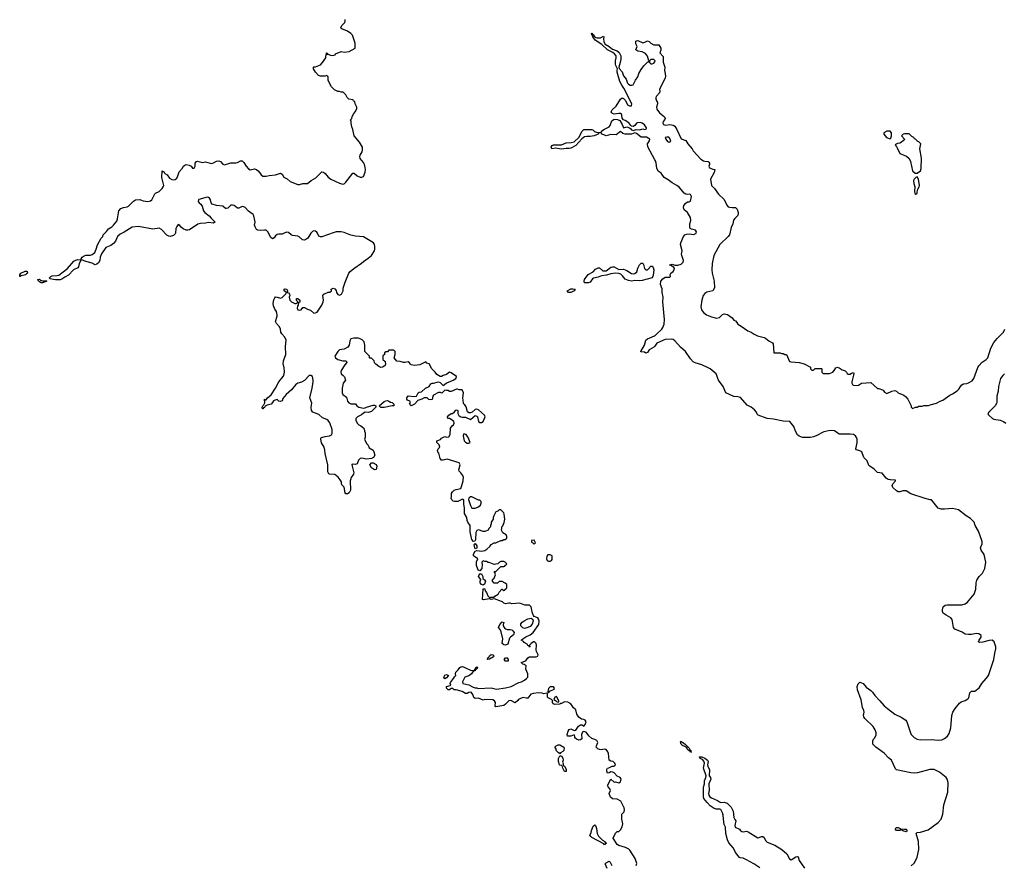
# Model space of a CAD drawing. Header units: inches. Extents: x 2396598 to 2566999, y 262085 to 451979.
# Tile 170 of 256: x 2402043 to 2414381, y 435171 to 445766. Entities that reach past the tile are written whole.
import ezdxf

# ---------------------------------------------------------------- set-up
doc = ezdxf.new("R2010")
doc.units = ezdxf.units.IN
doc.header["$MEASUREMENT"] = 0
for name, color, linetype in [('C4403', 7, 'Continuous'), ('C4404', 7, 'Continuous'), ('C4413', 7, 'Continuous'), ('C4414', 7, 'Continuous')]:
    doc.layers.add(name, color=color, linetype=linetype)

msp = doc.modelspace()

# ---------------------------------------------------------------- linework, layer by layer
at = {"layer": 'C4403', "color": 5, "elevation": 80}
for points in [[(2406186, 440000), (2406183, 439990), (2406188, 439870), (2406170, 439838), (2406150, 439824), (2406130, 439825), (2406119, 439839), (2406110, 439908), (2406080, 439940), (2406075, 439950), (2406075, 439975), (2406068, 439990), (2406060, 440000)], [(2409769, 435170), (2409774, 435194), (2409756, 435256), (2409690, 435359), (2409674, 435374), (2409634, 435394), (2409550, 435419), (2409530, 435430), (2409478, 435510), (2409510, 435574), (2409530, 435594), (2409550, 435594), (2409570, 435614), (2409590, 435654), (2409602, 435690), (2409589, 435749), (2409589, 435811), (2409590, 435814), (2409619, 435841), (2409622, 435870), (2409618, 435890), (2409575, 435975), (2409530, 435998), (2409470, 436004), (2409444, 436024), (2409429, 436070), (2409444, 436110), (2409439, 436130), (2409415, 436155), (2409409, 436170), (2409448, 436252), (2409490, 436214), (2409510, 436218), (2409550, 436205), (2409570, 436218), (2409579, 436250), (2409569, 436270), (2409530, 436289), (2409490, 436329), (2409477, 436337), (2409450, 436342), (2409430, 436328), (2409410, 436326), (2409398, 436350), (2409398, 436370), (2409408, 436390), (2409427, 436393), (2409468, 436412), (2409490, 436412), (2409508, 436430), (2409502, 436450), (2409478, 436470), (2409450, 436475), (2409429, 436489), (2409419, 436570), (2409411, 436591), (2409390, 436621), (2409370, 436626), (2409330, 436619), (2409310, 436622), (2409288, 436630), (2409268, 436650), (2409269, 436670), (2409288, 436710), (2409275, 436735), (2409250, 436749), (2409210, 436758), (2409174, 436794), (2409139, 436839), (2409110, 436849), (2409098, 436842), (2409084, 436816), (2409085, 436755), (2409070, 436744), (2409050, 436741), (2409018, 436750), (2408998, 436770), (2408998, 436790), (2408990, 436806), (2408950, 436788), (2408906, 436790), (2408902, 436810), (2408915, 436850), (2408930, 436874), (2408950, 436882), (2408990, 436858), (2409010, 436865), (2409045, 436915), (2409070, 436931), (2409092, 436932), (2409110, 436914), (2409130, 436934), (2409139, 436970), (2409128, 436990), (2409110, 436999), (2409082, 437002), (2409049, 437029), (2409026, 437066), (2409010, 437118), (2408983, 437143), (2408950, 437194), (2408910, 437214), (2408870, 437219), (2408830, 437198), (2408822, 437198), (2408810, 437188), (2408750, 437185), (2408730, 437195), (2408719, 437210), (2408718, 437238), (2408708, 437250), (2408666, 437270), (2408658, 437278), (2408658, 437318), (2408650, 437326), (2408610, 437321), (2408589, 437329), (2408546, 437334), (2408475, 437325), (2408446, 437314), (2408410, 437264), (2408390, 437264), (2408350, 437274), (2408317, 437263), (2408292, 437248), (2408284, 437236), (2408250, 437208), (2408196, 437236), (2408170, 437233), (2408130, 437189), (2408110, 437174), (2408010, 437158), (2408002, 437170), (2408005, 437210), (2407992, 437232), (2407970, 437246), (2407870, 437248), (2407850, 437242), (2407790, 437266), (2407750, 437262), (2407735, 437275), (2407722, 437310), (2407702, 437342), (2407670, 437335), (2407650, 437324), (2407630, 437324), (2407589, 437349), (2407512, 437368), (2407489, 437369), (2407470, 437388), (2407450, 437388), (2407430, 437369), (2407410, 437369), (2407389, 437390), (2407390, 437412), (2407438, 437422), (2407446, 437430), (2407438, 437450), (2407440, 437460), (2407478, 437510), (2407490, 437534), (2407506, 437550), (2407502, 437570), (2407509, 437590), (2407539, 437621), (2407558, 437650), (2407570, 437658), (2407590, 437661), (2407622, 437650), (2407690, 437616), (2407710, 437611), (2407746, 437614), (2407746, 437626), (2407758, 437642), (2407758, 437650), (2407770, 437656), (2407778, 437650), (2407770, 437628), (2407754, 437626), (2407750, 437606), (2407730, 437606), (2407705, 437570), (2407670, 437544), (2407622, 437530), (2407591, 437470), (2407594, 437450), (2407671, 437431), (2407724, 437404), (2407750, 437394), (2407770, 437394), (2407786, 437386), (2407950, 437396), (2408019, 437379), (2408130, 437393), (2408202, 437410), (2408299, 437461), (2408330, 437471), (2408370, 437491), (2408394, 437510), (2408409, 437530), (2408409, 437570), (2408385, 437630), (2408388, 437670), (2408365, 437685), (2408346, 437690), (2408328, 437710), (2408387, 437733), (2408409, 437771), (2408430, 437785), (2408515, 437785), (2408534, 437790), (2408539, 437810), (2408519, 437850), (2408514, 437870), (2408517, 437930), (2408513, 437950), (2408495, 437970), (2408490, 437973), (2408482, 437970), (2408451, 437950), (2408432, 437930), (2408434, 437910), (2408430, 437906), (2408422, 437922), (2408410, 437926), (2408400, 437940), (2408363, 437963), (2408355, 437975), (2408328, 437990), (2408346, 438010), (2408386, 438034), (2408441, 438059), (2408475, 438090), (2408549, 438190), (2408553, 438230), (2408549, 438250), (2408535, 438270), (2408489, 438289), (2408480, 438300), (2408470, 438330), (2408458, 438390), (2408450, 438409), (2408430, 438429), (2408372, 438432), (2408310, 438455), (2408211, 438449), (2408190, 438457), (2408170, 438457), (2408130, 438449), (2408110, 438454), (2408092, 438472), (2408078, 438478), (2407992, 438508), (2407950, 438502), (2407929, 438509), (2407856, 438496), (2407842, 438502), (2407850, 438634), (2407870, 438634), (2407876, 438610), (2407890, 438591), (2407908, 438548), (2407926, 438530), (2407930, 438514), (2407946, 438530), (2407988, 438532), (2407996, 438544), (2408038, 438570), (2408050, 438594), (2408086, 438630), (2408090, 438632), (2408110, 438614), (2408122, 438618), (2408126, 438630), (2408142, 438638), (2408147, 438653), (2408146, 438690), (2408128, 438708), (2408090, 438728), (2408050, 438728), (2408030, 438708), (2407990, 438706), (2407966, 438730), (2407968, 438750), (2407988, 438770), (2408006, 438810), (2407998, 438838), (2407987, 438853), (2408010, 438854), (2408070, 438914), (2408110, 438914), (2408122, 438918), (2408127, 438933), (2408142, 438938), (2408146, 438950), (2408126, 438970), (2408110, 438978), (2408070, 438978), (2408054, 438970), (2408033, 438947), (2408010, 438946), (2407990, 438938), (2407927, 438967), (2407913, 438967), (2407890, 438978), (2407870, 438978), (2407850, 438986), (2407834, 438970), (2407838, 438938), (2407832, 438888), (2407810, 438859), (2407790, 438869), (2407782, 438882), (2407767, 438927), (2407767, 438973), (2407782, 439010), (2407729, 439050), (2407729, 439070), (2407750, 439105), (2407770, 439114), (2407830, 439107), (2407870, 439116), (2407898, 439130), (2407935, 439165), (2407950, 439192), (2407988, 439212), (2408007, 439213), (2408070, 439242), (2408090, 439242), (2408108, 439252), (2408127, 439253), (2408146, 439270), (2408146, 439290), (2408138, 439310), (2408096, 439336), (2408078, 439370), (2408086, 439390), (2408086, 439410), (2408096, 439424), (2408115, 439465), (2408122, 439510), (2408115, 439570), (2408108, 439588), (2408070, 439626), (2408050, 439626), (2408034, 439610), (2408010, 439598), (2407982, 439550), (2407974, 439530), (2407974, 439510), (2407952, 439470), (2407952, 439450), (2407942, 439430), (2407942, 439410), (2407922, 439390), (2407911, 439369), (2407870, 439355), (2407850, 439355), (2407790, 439375), (2407770, 439368), (2407759, 439341), (2407753, 439247), (2407746, 439234), (2407730, 439228), (2407710, 439253), (2407703, 439270), (2407686, 439350), (2407687, 439430), (2407659, 439470), (2407651, 439490), (2407647, 439530), (2407617, 439577), (2407616, 439650), (2407606, 439694), (2407606, 439750), (2407590, 439758), (2407534, 439730), (2407490, 439729), (2407475, 439735), (2407458, 439750), (2407449, 439770), (2407455, 439790), (2407455, 439830), (2407464, 439850), (2407489, 439870), (2407510, 439879), (2407569, 439891), (2407585, 439930), (2407599, 439990), (2407600, 440000)], [(2409406, 435130), (2409378, 435190), (2409390, 435202), (2409430, 435222), (2409442, 435210), (2409462, 435170)]]:
    msp.add_lwpolyline(points, dxfattribs=at)
for points in [[(2407710, 439788), (2407690, 439788), (2407672, 439770), (2407665, 439755), (2407690, 439678), (2407710, 439646), (2407750, 439645), (2407783, 439657), (2407815, 439685), (2407826, 439710), (2407826, 439730), (2407807, 439747), (2407790, 439748)], [(2408490, 439246), (2408458, 439242), (2408454, 439230), (2408458, 439218), (2408473, 439213), (2408490, 439194), (2408506, 439210)], [(2407750, 439138), (2407744, 439150), (2407738, 439190), (2407750, 439202), (2407770, 439174), (2407770, 439146)], [(2408690, 439062), (2408670, 439062), (2408661, 439059), (2408650, 439046), (2408645, 439010), (2408652, 438990), (2408670, 438981), (2408690, 438982), (2408706, 438990), (2408716, 439004), (2408715, 439050)], [(2407850, 438682), (2407829, 438690), (2407814, 438710), (2407813, 438730), (2407822, 438750), (2407793, 438790), (2407799, 438810), (2407810, 438825), (2407830, 438821), (2407835, 438815), (2407846, 438790), (2407845, 438765), (2407866, 438746), (2407878, 438730), (2407866, 438694)], [(2408370, 438140), (2408347, 438147), (2408324, 438170), (2408324, 438196), (2408341, 438219), (2408365, 438235), (2408410, 438259), (2408450, 438266), (2408471, 438251), (2408476, 438236), (2408466, 438194), (2408438, 438162), (2408410, 438149)], [(2408150, 438125), (2408190, 438127), (2408210, 438121), (2408224, 438110), (2408237, 438090), (2408236, 438070), (2408230, 438059), (2408191, 438030), (2408182, 438018), (2408159, 437941), (2408130, 437930), (2408110, 437932), (2408090, 437950), (2408095, 438010), (2408077, 438097), (2408064, 438124), (2408042, 438150), (2408058, 438190), (2408090, 438222), (2408110, 438214), (2408102, 438190), (2408102, 438170), (2408120, 438140)], [(2407910, 437749), (2407906, 437750), (2407909, 437770), (2407921, 437779), (2407930, 437794), (2407950, 437811), (2407971, 437810), (2407985, 437790), (2407978, 437782), (2407930, 437755)], [(2408150, 437727), (2408129, 437730), (2408114, 437750), (2408130, 437771), (2408150, 437771), (2408163, 437750), (2408162, 437730)], [(2407370, 437509), (2407358, 437530), (2407370, 437554), (2407390, 437562), (2407414, 437550), (2407390, 437518)], [(2408690, 437408), (2408670, 437386), (2408662, 437350), (2408662, 437342), (2408670, 437334), (2408687, 437353), (2408742, 437378), (2408746, 437390), (2408730, 437406)], [(2408770, 437286), (2408750, 437278), (2408734, 437250), (2408757, 437237), (2408770, 437222), (2408790, 437214), (2408798, 437222), (2408798, 437230)], [(2408810, 436566), (2408802, 436582), (2408790, 436586), (2408766, 436610), (2408766, 436630), (2408748, 436650), (2408766, 436670), (2408790, 436682), (2408810, 436682), (2408862, 436650), (2408864, 436644), (2408862, 436610), (2408850, 436598), (2408818, 436582)], [(2408890, 436348), (2408868, 436348), (2408848, 436390), (2408842, 436422), (2408810, 436426), (2408808, 436430), (2408795, 436470), (2408794, 436490), (2408795, 436510), (2408810, 436542), (2408830, 436542), (2408850, 436514), (2408851, 436489), (2408845, 436465), (2408852, 436448), (2408852, 436432), (2408858, 436418), (2408870, 436414), (2408890, 436374)], [(2409370, 435428), (2409362, 435442), (2409210, 435518), (2409198, 435530), (2409188, 435550), (2409202, 435578), (2409209, 435609), (2409230, 435662), (2409250, 435678), (2409258, 435670), (2409271, 435631), (2409278, 435570), (2409297, 435537), (2409345, 435485), (2409374, 435470), (2409378, 435458), (2409394, 435450), (2409378, 435442)]]:
    msp.add_lwpolyline(points, close=True, dxfattribs=at)
at = {"layer": 'C4404', "color": 5}
for points, elevation in [([(2406060, 440000), (2406033, 440033), (2405990, 440069), (2405926, 440070), (2405916, 440076), (2405903, 440103), (2405905, 440190), (2405869, 440330), (2405868, 440372), (2405859, 440410), (2405826, 440466), (2405815, 440510), (2405818, 440522), (2405826, 440530), (2405870, 440545), (2405926, 440550), (2405950, 440565), (2405957, 440583), (2405958, 440630), (2405930, 440715), (2405910, 440745), (2405890, 440757), (2405837, 440777), (2405790, 440819), (2405715, 440850), (2405701, 440870), (2405696, 440910), (2405703, 440963), (2405679, 441030), (2405708, 441150), (2405721, 441230), (2405721, 441250), (2405710, 441294), (2405690, 441309), (2405670, 441309), (2405610, 441246), (2405574, 441226), (2405528, 441212), (2405503, 441197), (2405447, 441130), (2405381, 441070), (2405341, 441019), (2405330, 440989), (2405310, 440984), (2405290, 440988), (2405270, 441008), (2405230, 440994), (2405222, 440990), (2405211, 440969), (2405192, 440950), (2405143, 440937), (2405117, 440923), (2405110, 440909), (2405098, 440902), (2405091, 440890), (2405086, 440890), (2405082, 440910), (2405089, 440930), (2405100, 440940), (2405115, 440965), (2405109, 441011), (2405122, 441002), (2405130, 441002), (2405149, 441030), (2405193, 441067), (2405250, 441151), (2405289, 441230), (2405345, 441295), (2405354, 441310), (2405362, 441350), (2405358, 441410), (2405343, 441450), (2405350, 441490), (2405379, 441570), (2405373, 441670), (2405382, 441750), (2405367, 441790), (2405326, 441830), (2405316, 441850), (2405309, 441889), (2405297, 441917), (2405260, 441960), (2405250, 441986), (2405269, 442050), (2405269, 442070), (2405259, 442110), (2405240, 442140), (2405222, 442182), (2405218, 442210), (2405226, 442254), (2405239, 442281), (2405250, 442292), (2405271, 442291), (2405310, 442278), (2405330, 442286), (2405378, 442330), (2405388, 442350), (2405358, 442370), (2405358, 442390), (2405370, 442393), (2405391, 442391), (2405398, 442370), (2405394, 442350), (2405410, 442342), (2405425, 442325), (2405426, 442310), (2405421, 442290), (2405428, 442250), (2405447, 442230), (2405490, 442211), (2405508, 442212), (2405522, 442218), (2405526, 442230), (2405510, 442246), (2405510, 442272), (2405530, 442271), (2405554, 442250), (2405552, 442228), (2405538, 442222), (2405532, 442190), (2405524, 442176), (2405521, 442150), (2405529, 442129), (2405550, 442125), (2405568, 442130), (2405590, 442162), (2405610, 442162), (2405650, 442138), (2405686, 442126), (2405730, 442091), (2405750, 442092), (2405770, 442102), (2405829, 442190), (2405845, 442230), (2405849, 442250), (2405842, 442310), (2405855, 442325), (2405908, 442352), (2405930, 442352), (2405948, 442370), (2405946, 442390), (2405970, 442402), (2405990, 442394), (2406010, 442374), (2406012, 442350), (2406030, 442322), (2406050, 442314), (2406075, 442325), (2406095, 442370), (2406096, 442404), (2406122, 442478), (2406169, 442590), (2406182, 442610), (2406229, 442650), (2406326, 442714), (2406350, 442738), (2406410, 442778), (2406449, 442811), (2406489, 442870), (2406494, 442890), (2406494, 442930), (2406489, 442950), (2406475, 442970), (2406373, 443033), (2406350, 443044), (2406252, 443052), (2406190, 443065), (2406110, 443101), (2406070, 443110), (2406010, 443106), (2405970, 443097), (2405830, 443046), (2405810, 443046), (2405790, 443053), (2405776, 443090), (2405764, 443104), (2405750, 443116), (2405730, 443122), (2405710, 443112), (2405690, 443090), (2405653, 443027), (2405630, 443010), (2405610, 443003), (2405588, 443008), (2405546, 443046), (2405530, 443053), (2405462, 443062), (2405445, 443070), (2405410, 443101), (2405390, 443103), (2405364, 443096), (2405330, 443077), (2405290, 443080), (2405270, 443074), (2405250, 443058), (2405230, 443032), (2405210, 443022), (2405190, 443035), (2405150, 443107), (2405130, 443128), (2405110, 443130), (2405063, 443123), (2405027, 443127), (2405010, 443139), (2404992, 443170), (2404987, 443190), (2404992, 443230), (2404990, 443250), (2404978, 443310), (2404970, 443325), (2404909, 443369), (2404870, 443411), (2404850, 443422), (2404830, 443425), (2404790, 443405), (2404770, 443405), (2404730, 443438), (2404710, 443444), (2404690, 443441), (2404650, 443404), (2404630, 443399), (2404621, 443401), (2404589, 443429), (2404510, 443438), (2404456, 443456), (2404443, 443470), (2404433, 443510), (2404419, 443530), (2404410, 443539), (2404390, 443544), (2404287, 443513), (2404282, 443510), (2404278, 443490), (2404292, 443470), (2404314, 443454), (2404331, 443431), (2404347, 443370), (2404361, 443350), (2404416, 443310), (2404440, 443280), (2404490, 443234), (2404490, 443228), (2404470, 443218), (2404410, 443225), (2404370, 443215), (2404310, 443213), (2404274, 443206), (2404170, 443135), (2404150, 443128), (2404130, 443128), (2404090, 443144), (2404066, 443166), (2404050, 443188), (2404030, 443198), (2404010, 443175), (2403999, 443150), (2403995, 443090), (2403990, 443082), (2403970, 443061), (2403930, 443049), (2403910, 443053), (2403885, 443065), (2403818, 443138), (2403792, 443152), (2403710, 443143), (2403530, 443174), (2403453, 443167), (2403350, 443102), (2403302, 443078), (2403270, 443048), (2403243, 442990), (2403219, 442961), (2403184, 442936), (2403123, 442910), (2403069, 442831), (2403053, 442790), (2403047, 442750), (2403030, 442721), (2403010, 442701), (2402990, 442695), (2402950, 442717), (2402870, 442736), (2402822, 442758), (2402816, 442756), (2402815, 442770), (2402827, 442790), (2402850, 442806), (2402870, 442814), (2402930, 442816), (2402950, 442822), (2402983, 442850), (2403003, 442890), (2403016, 442944), (2403064, 443030), (2403084, 443050), (2403090, 443072), (2403130, 443111), (2403156, 443144), (2403197, 443170), (2403219, 443190), (2403258, 443242), (2403269, 443271), (2403284, 443370), (2403310, 443402), (2403345, 443415), (2403390, 443421), (2403408, 443430), (2403470, 443491), (2403493, 443507), (2403548, 443512), (2403590, 443497), (2403650, 443488), (2403683, 443497), (2403698, 443510), (2403736, 443584), (2403746, 443594), (2403790, 443615), (2403830, 443650), (2403842, 443670), (2403847, 443690), (2403823, 443790), (2403830, 443872), (2403842, 443862), (2403850, 443862), (2403860, 443840), (2403890, 443821), (2403920, 443780), (2403950, 443764), (2403970, 443760), (2403990, 443765), (2404010, 443779), (2404025, 443810), (2404039, 443861), (2404080, 443900), (2404095, 443930), (2404110, 443945), (2404129, 443951), (2404165, 443945), (2404191, 443931), (2404210, 443905), (2404230, 443906), (2404242, 443930), (2404242, 443970), (2404258, 443990), (2404270, 443995), (2404330, 443976), (2404370, 443987), (2404428, 443968), (2404450, 443965), (2404470, 443971), (2404510, 443994), (2404537, 443997), (2404558, 443990), (2404590, 443958), (2404610, 443946), (2404690, 443971), (2404752, 443972), (2404770, 443976), (2404810, 443996), (2404830, 443996), (2404850, 443978), (2404879, 443930), (2404910, 443896), (2404930, 443886), (2404983, 443897), (2405010, 443891), (2405036, 443870), (2405070, 443822), (2405090, 443805), (2405130, 443807), (2405170, 443816), (2405250, 443821), (2405310, 443845), (2405330, 443832), (2405353, 443793), (2405393, 443773), (2405430, 443737), (2405530, 443703), (2405550, 443703), (2405590, 443713), (2405650, 443715), (2405693, 443750), (2405754, 443786), (2405790, 443824), (2405830, 443858), (2405850, 443856), (2405870, 443839), (2405910, 443791), (2405941, 443770), (2406050, 443717), (2406090, 443707), (2406110, 443711), (2406130, 443731), (2406218, 443842), (2406230, 443845), (2406240, 443840), (2406272, 443810), (2406310, 443791), (2406330, 443791), (2406350, 443802), (2406370, 443854), (2406376, 443890), (2406373, 443913), (2406364, 443950), (2406350, 443978), (2406310, 444028), (2406304, 444050), (2406309, 444070), (2406334, 444110), (2406339, 444130), (2406339, 444170), (2406302, 444230), (2406235, 444310), (2406218, 444390), (2406203, 444423), (2406195, 444470), (2406198, 444490), (2406188, 444510), (2406206, 444530), (2406208, 444552), (2406228, 444592), (2406250, 444614), (2406267, 444653), (2406268, 444670), (2406246, 444710), (2406242, 444742), (2406227, 444747), (2406222, 444762), (2406166, 444770), (2406146, 444790), (2406130, 444826), (2406096, 444856), (2406070, 444858), (2406050, 444868), (2406028, 444868), (2405987, 444887), (2405950, 444926), (2405935, 444955), (2405908, 445010), (2405906, 445050), (2405890, 445066), (2405870, 445058), (2405810, 445058), (2405788, 445068), (2405749, 445109), (2405726, 445150), (2405726, 445170), (2405730, 445174), (2405750, 445174), (2405810, 445202), (2405838, 445230), (2405878, 445290), (2405878, 445310), (2405887, 445333), (2405889, 445351), (2405894, 445346), (2405894, 445334), (2405906, 445334), (2405924, 445324), (2405950, 445318), (2405980, 445320), (2405995, 445325), (2406002, 445338), (2406070, 445366), (2406110, 445361), (2406173, 445367), (2406246, 445410), (2406246, 445470), (2406212, 445572), (2406194, 445595), (2406150, 445623), (2406078, 445650), (2406068, 445668), (2406083, 445697), (2406115, 445730), (2406122, 445750), (2406122, 445770)], 80), ([(2410000, 444012), (2409913, 444173), (2409909, 444210), (2409935, 444250), (2409938, 444270), (2409896, 444296), (2409830, 444293), (2409770, 444339), (2409750, 444349), (2409707, 444333), (2409630, 444333), (2409601, 444341), (2409570, 444364), (2409515, 444325), (2409450, 444328), (2409390, 444312), (2409342, 444330), (2409330, 444348), (2409294, 444346), (2409292, 444330), (2409270, 444325), (2409243, 444310), (2409190, 444301), (2409150, 444303), (2409122, 444298), (2409086, 444274), (2409050, 444230), (2409010, 444190), (2408950, 444158), (2408930, 444152), (2408890, 444152), (2408830, 444142), (2408756, 444156), (2408709, 444150), (2408701, 444170), (2408713, 444190), (2408730, 444198), (2408830, 444200), (2408890, 444222), (2408953, 444227), (2408990, 444237), (2409047, 444290), (2409092, 444370), (2409111, 444389), (2409130, 444392), (2409151, 444389), (2409210, 444391), (2409226, 444385), (2409247, 444367), (2409270, 444356), (2409290, 444351), (2409329, 444351), (2409334, 444370), (2409350, 444383), (2409370, 444396), (2409430, 444422), (2409441, 444439), (2409462, 444498), (2409490, 444519), (2409535, 444515), (2409561, 444501), (2409594, 444454), (2409610, 444412), (2409650, 444424), (2409661, 444421), (2409677, 444417), (2409700, 444400), (2409710, 444386), (2409730, 444378), (2409769, 444391), (2409810, 444387), (2409850, 444398), (2409870, 444392), (2409887, 444393), (2409896, 444404), (2409898, 444410), (2409874, 444450), (2409842, 444470), (2409816, 444476), (2409786, 444474), (2409772, 444468), (2409750, 444439), (2409730, 444429), (2409710, 444433), (2409700, 444440), (2409675, 444475), (2409630, 444502), (2409608, 444510), (2409594, 444534), (2409589, 444570), (2409582, 444582), (2409570, 444589), (2409550, 444589), (2409490, 444581), (2409469, 444589), (2409461, 444601), (2409456, 444610), (2409465, 444635), (2409517, 444683), (2409570, 444771), (2409590, 444786), (2409610, 444779), (2409635, 444755), (2409658, 444698), (2409686, 444686), (2409710, 444687), (2409712, 444710), (2409613, 444910), (2409586, 444946), (2409562, 444990), (2409530, 445110), (2409530, 445134), (2409535, 445150), (2409513, 445193), (2409509, 445209), (2409508, 445250), (2409518, 445290), (2409515, 445315), (2409498, 445338), (2409476, 445356), (2409410, 445390), (2409336, 445456), (2409253, 445510), (2409225, 445550), (2409218, 445578), (2409210, 445578), (2409206, 445594), (2409210, 445598), (2409222, 445590), (2409222, 445582), (2409230, 445582), (2409241, 445560), (2409264, 445544), (2409279, 445539), (2409320, 445540), (2409358, 445558), (2409362, 445550), (2409357, 445530), (2409361, 445490), (2409380, 445460), (2409430, 445430), (2409470, 445397), (2409530, 445374), (2409556, 445356), (2409574, 445314), (2409575, 445270), (2409569, 445230), (2409552, 445170), (2409554, 445154), (2409591, 445111), (2409610, 445063), (2409641, 445021), (2409659, 444970), (2409670, 444957), (2409693, 444947), (2409714, 444946), (2409729, 444951), (2409759, 445010), (2409789, 445050), (2409799, 445090), (2409830, 445142), (2409862, 445190), (2409910, 445234), (2409922, 445238), (2409926, 445250), (2409909, 445310), (2409883, 445343), (2409843, 445363), (2409789, 445370), (2409764, 445390), (2409778, 445430), (2409763, 445463), (2409765, 445495), (2409770, 445502), (2409790, 445505), (2409850, 445478), (2409876, 445484), (2409910, 445502), (2409930, 445494), (2409952, 445472), (2409990, 445452), (2410000, 445452)], 60), ([(2410000, 445256), (2409990, 445266), (2409950, 445266), (2409934, 445250), (2409934, 445230), (2409950, 445214), (2409970, 445214), (2409990, 445222), (2410000, 445240)], 60), ([(2407600, 440000), (2407602, 440030), (2407594, 440054), (2407569, 440089), (2407549, 440110), (2407545, 440125), (2407563, 440190), (2407559, 440199), (2407550, 440213), (2407398, 440258), (2407350, 440249), (2407329, 440249), (2407310, 440268), (2407293, 440333), (2407282, 440350), (2407278, 440370), (2407288, 440390), (2407308, 440410), (2407298, 440438), (2407269, 440470), (2407269, 440490), (2407314, 440506), (2407330, 440522), (2407370, 440542), (2407390, 440534), (2407422, 440538), (2407438, 440570), (2407442, 440650), (2407462, 440678), (2407478, 440690), (2407488, 440710), (2407482, 440730), (2407450, 440758), (2407430, 440768), (2407409, 440769), (2407402, 440790), (2407418, 440810), (2407450, 440831), (2407468, 440832), (2407490, 440852), (2407506, 440874), (2407517, 440877), (2407532, 440870), (2407532, 440830), (2407547, 440807), (2407570, 440791), (2407590, 440786), (2407630, 440785), (2407690, 440758), (2407750, 440805), (2407770, 440798), (2407778, 440790), (2407791, 440731), (2407810, 440721), (2407830, 440721), (2407850, 440732), (2407875, 440790), (2407869, 440810), (2407790, 440878), (2407770, 440888), (2407750, 440882), (2407711, 440849), (2407690, 440839), (2407670, 440842), (2407654, 440854), (2407637, 440917), (2407620, 440940), (2407608, 440950), (2407603, 440963), (2407594, 441030), (2407602, 441090), (2407587, 441127), (2407550, 441128), (2407530, 441138), (2407516, 441136), (2407451, 441109), (2407430, 441108), (2407410, 441118), (2407390, 441118), (2407370, 441126), (2407332, 441088), (2407315, 441095), (2407290, 441093), (2407230, 441062), (2407218, 441050), (2407210, 441009), (2407190, 441002), (2407169, 441009), (2407150, 441028), (2407110, 441028), (2407082, 441010), (2407030, 440994), (2406990, 440948), (2406950, 440928), (2406926, 440950), (2406938, 440970), (2406930, 440986), (2406901, 441001), (2406895, 441010), (2406894, 441030), (2406910, 441053), (2406990, 441043), (2407013, 441047), (2407034, 441090), (2407050, 441101), (2407077, 441103), (2407129, 441151), (2407175, 441170), (2407196, 441204), (2407210, 441214), (2407230, 441212), (2407290, 441227), (2407310, 441221), (2407350, 441182), (2407386, 441214), (2407475, 441250), (2407509, 441270), (2407518, 441290), (2407515, 441295), (2407450, 441342), (2407430, 441348), (2407390, 441322), (2407351, 441309), (2407330, 441295), (2407310, 441295), (2407270, 441322), (2407249, 441350), (2407208, 441390), (2407173, 441453), (2407144, 441464), (2407130, 441478), (2407057, 441443), (2406990, 441435), (2406950, 441442), (2406938, 441450), (2406928, 441468), (2406910, 441478), (2406870, 441469), (2406851, 441469), (2406810, 441484), (2406769, 441489), (2406735, 441530), (2406746, 441570), (2406746, 441610), (2406730, 441626), (2406670, 441626), (2406650, 441606), (2406630, 441606), (2406614, 441590), (2406613, 441567), (2406598, 441562), (2406594, 441550), (2406594, 441510), (2406622, 441482), (2406626, 441450), (2406619, 441430), (2406610, 441423), (2406590, 441413), (2406568, 441410), (2406541, 441421), (2406506, 441450), (2406488, 441468), (2406486, 441490), (2406450, 441526), (2406430, 441526), (2406426, 441530), (2406426, 441550), (2406366, 441610), (2406368, 441690), (2406358, 441730), (2406333, 441753), (2406310, 441769), (2406290, 441775), (2406230, 441774), (2406192, 441768), (2406178, 441742), (2406171, 441690), (2406156, 441664), (2406110, 441639), (2406051, 441629), (2406031, 441610), (2405991, 441550), (2405998, 441530), (2406030, 441507), (2406090, 441491), (2406132, 441492), (2406142, 441470), (2406117, 441443), (2406071, 441370), (2406066, 441350), (2406072, 441330), (2406098, 441310), (2406111, 441290), (2406125, 441250), (2406098, 441210), (2406091, 441190), (2406083, 441150), (2406083, 441090), (2406091, 441070), (2406137, 441037), (2406150, 440985), (2406166, 440966), (2406190, 440951), (2406250, 440951), (2406268, 440928), (2406291, 440911), (2406350, 440897), (2406370, 440902), (2406387, 440913), (2406470, 440938), (2406490, 440937), (2406505, 440930), (2406505, 440910), (2406450, 440858), (2406414, 440846), (2406370, 440847), (2406350, 440837), (2406324, 440816), (2406276, 440790), (2406256, 440770), (2406256, 440750), (2406270, 440712), (2406292, 440690), (2406317, 440677), (2406354, 440650), (2406360, 440640), (2406362, 440610), (2406372, 440590), (2406371, 440530), (2406365, 440510), (2406371, 440490), (2406392, 440452), (2406410, 440434), (2406423, 440403), (2406471, 440371), (2406481, 440350), (2406491, 440310), (2406478, 440282), (2406450, 440268), (2406390, 440261), (2406330, 440273), (2406310, 440269), (2406290, 440248), (2406270, 440202), (2406250, 440194), (2406210, 440198), (2406206, 440194), (2406208, 440170), (2406231, 440089), (2406227, 440070), (2406197, 440030), (2406186, 440000)], 80), ([(2410000, 441677), (2409990, 441663), (2409931, 441630), (2409910, 441595), (2409890, 441589), (2409870, 441599), (2409825, 441605), (2409824, 441610), (2409873, 441687), (2409889, 441751), (2409910, 441767), (2409996, 441804), (2410000, 441806)], 60)]:
    msp.add_lwpolyline(points, dxfattribs=dict(at, elevation=elevation))
for points, elevation in [([(2402490, 442508), (2402421, 442521), (2402415, 442530), (2402432, 442550), (2402450, 442558), (2402510, 442560), (2402534, 442566), (2402641, 442650), (2402720, 442740), (2402745, 442755), (2402770, 442762), (2402799, 442759), (2402807, 442750), (2402789, 442711), (2402780, 442670), (2402770, 442656), (2402717, 442630), (2402656, 442564), (2402610, 442541), (2402570, 442514), (2402550, 442508)], 80), ([(2409890, 442633), (2409910, 442634), (2409919, 442641), (2409950, 442676), (2409970, 442676), (2409980, 442660), (2409990, 442630), (2409980, 442560), (2409967, 442533), (2409841, 442499), (2409810, 442495), (2409750, 442500), (2409710, 442490), (2409670, 442497), (2409630, 442517), (2409597, 442557), (2409576, 442576), (2409550, 442586), (2409510, 442590), (2409450, 442582), (2409394, 442566), (2409334, 442555), (2409290, 442539), (2409232, 442528), (2409221, 442519), (2409190, 442478), (2409170, 442470), (2409122, 442470), (2409116, 442490), (2409119, 442510), (2409167, 442573), (2409230, 442608), (2409258, 442642), (2409290, 442659), (2409310, 442655), (2409350, 442620), (2409370, 442618), (2409390, 442620), (2409409, 442630), (2409450, 442667), (2409470, 442671), (2409490, 442668), (2409550, 442636), (2409610, 442639), (2409650, 442625), (2409707, 442587), (2409730, 442583), (2409752, 442588), (2409774, 442606), (2409787, 442653), (2409810, 442696), (2409830, 442714), (2409850, 442715), (2409859, 442699), (2409871, 442650)], 60), ([(2402050, 442547), (2402044, 442550), (2402043, 442570), (2402059, 442590), (2402110, 442614), (2402130, 442615), (2402136, 442610), (2402139, 442590), (2402130, 442580), (2402114, 442570), (2402063, 442557)], 80), ([(2402330, 442496), (2402376, 442496), (2402381, 442490), (2402330, 442468), (2402310, 442470), (2402290, 442481), (2402277, 442490), (2402268, 442512), (2402290, 442513), (2402303, 442503)], 80), ([(2408930, 442346), (2408919, 442350), (2408904, 442370), (2408950, 442392), (2408974, 442394), (2409002, 442390), (2408991, 442370), (2408950, 442350)], 60), ([(2406610, 440905), (2406570, 440909), (2406548, 440930), (2406610, 440981), (2406630, 440991), (2406650, 440993), (2406668, 440988), (2406690, 440975), (2406712, 440970), (2406732, 440950), (2406732, 440928), (2406710, 440928)], 80), ([(2407610, 440578), (2407598, 440550), (2407612, 440490), (2407630, 440472), (2407650, 440462), (2407670, 440462), (2407686, 440470), (2407662, 440530), (2407638, 440570)], 80), ([(2406490, 440128), (2406449, 440150), (2406429, 440190), (2406450, 440212), (2406470, 440212), (2406511, 440191), (2406516, 440170), (2406510, 440129)], 80)]:
    msp.add_lwpolyline(points, close=True, dxfattribs=dict(at, elevation=elevation))
at = {"layer": 'C4413', "color": 5, "elevation": 60}
for points in [[(2413215, 435165), (2413250, 435198), (2413276, 435244), (2413288, 435272), (2413310, 435370), (2413305, 435470), (2413275, 435570), (2413290, 435581), (2413330, 435586), (2413425, 435615), (2413550, 435708), (2413589, 435750), (2413610, 435810), (2413624, 435930), (2413672, 436088), (2413675, 436210), (2413666, 436250), (2413654, 436270), (2413570, 436340), (2413503, 436370), (2413448, 436372), (2413291, 436330), (2413250, 436324), (2413208, 436328), (2413090, 436356), (2413050, 436361), (2413030, 436369), (2413019, 436379), (2412969, 436489), (2412930, 436519), (2412875, 436575), (2412769, 436650), (2412735, 436690), (2412735, 436730), (2412742, 436750), (2412759, 436770), (2412775, 436805), (2412775, 436830), (2412762, 436870), (2412738, 436910), (2412633, 437010), (2412619, 437030), (2412615, 437050), (2412623, 437090), (2412619, 437110), (2412605, 437150), (2412585, 437245), (2412541, 437370), (2412537, 437410), (2412550, 437445), (2412570, 437466), (2412610, 437447), (2412650, 437405), (2412710, 437361), (2412730, 437341), (2412759, 437299), (2412819, 437230), (2412876, 437170), (2412916, 437136), (2413010, 437063), (2413090, 437027), (2413145, 436990), (2413161, 436970), (2413203, 436830), (2413215, 436810), (2413250, 436771), (2413290, 436751), (2413325, 436745), (2413470, 436746), (2413550, 436739), (2413596, 436744), (2413630, 436761), (2413669, 436790), (2413690, 436822), (2413710, 436894), (2413722, 437050), (2413735, 437090), (2413763, 437137), (2413818, 437202), (2413840, 437220), (2413890, 437236), (2413925, 437255), (2413935, 437270), (2413950, 437332), (2413970, 437351), (2414010, 437352), (2414065, 437395), (2414099, 437450), (2414153, 437510), (2414183, 437550), (2414249, 437750), (2414261, 437830), (2414275, 437885), (2414275, 437910), (2414255, 437970), (2414230, 437991), (2414190, 437988), (2414110, 437965), (2414070, 437964), (2414059, 437970), (2414065, 437990), (2414089, 438030), (2414089, 438050), (2414062, 438070), (2414030, 438077), (2413970, 438061), (2413930, 438061), (2413890, 438069), (2413852, 438092), (2413759, 438130), (2413744, 438150), (2413728, 438250), (2413709, 438270), (2413650, 438304), (2413616, 438330), (2413605, 438350), (2413604, 438370), (2413614, 438410), (2413638, 438430), (2413666, 438434), (2413850, 438433), (2413890, 438446), (2413920, 438470), (2414002, 438570), (2414023, 438630), (2414027, 438710), (2414037, 438743), (2414064, 438790), (2414108, 438830), (2414136, 438890), (2414150, 438970), (2414127, 439067), (2414090, 439121), (2414084, 439150), (2414103, 439197), (2414104, 439230), (2414056, 439356), (2414016, 439430), (2414004, 439470), (2413958, 439518), (2413902, 439550), (2413805, 439625), (2413730, 439641), (2413630, 439633), (2413590, 439634), (2413550, 439644), (2413470, 439749), (2413450, 439749), (2413390, 439765), (2413210, 439824), (2413150, 439861), (2413130, 439865), (2413110, 439863), (2413070, 439849), (2413050, 439852), (2413030, 439864), (2412985, 439905), (2412976, 439930), (2412982, 439950), (2413019, 439990), (2413016, 439996), (2412956, 440000)], [(2411318, 435138), (2411241, 435190), (2411150, 435241), (2411110, 435260), (2411070, 435265), (2411061, 435270), (2411014, 435330), (2410987, 435387), (2410930, 435453), (2410912, 435492), (2410893, 435570), (2410887, 435650), (2410870, 435684), (2410865, 435710), (2410859, 435799), (2410849, 435829), (2410829, 435869), (2410814, 435874), (2410770, 435873), (2410744, 435884), (2410696, 435916), (2410656, 435956), (2410616, 436010), (2410611, 436030), (2410612, 436148), (2410622, 436190), (2410622, 436230), (2410641, 436270), (2410644, 436290), (2410611, 436390), (2410622, 436450), (2410614, 436474), (2410597, 436497), (2410569, 436510), (2410562, 436530), (2410590, 436532), (2410630, 436514), (2410660, 436490), (2410669, 436470), (2410660, 436430), (2410665, 436410), (2410686, 436370), (2410681, 436290), (2410697, 436270), (2410704, 436250), (2410680, 436190), (2410682, 436110), (2410675, 436070), (2410678, 436050), (2410692, 436030), (2410710, 436017), (2410785, 435985), (2410810, 435966), (2410830, 435960), (2410870, 435962), (2410907, 435950), (2410959, 435899), (2410983, 435850), (2410992, 435772), (2411005, 435745), (2411018, 435730), (2411004, 435670), (2411010, 435647), (2411063, 435623), (2411071, 435610), (2411090, 435596), (2411110, 435591), (2411150, 435599), (2411170, 435591), (2411290, 435516), (2411310, 435518), (2411338, 435530), (2411356, 435530), (2411370, 435521), (2411390, 435483), (2411410, 435461), (2411504, 435424), (2411591, 435370), (2411655, 435315), (2411690, 435254), (2411710, 435241), (2411770, 435278), (2411790, 435281), (2411796, 435276), (2411810, 435230), (2411876, 435136)]]:
    msp.add_lwpolyline(points, dxfattribs=at)
for points in [[(2410450, 436587), (2410443, 436603), (2410430, 436605), (2410410, 436623), (2410401, 436641), (2410379, 436659), (2410350, 436672), (2410332, 436690), (2410322, 436718), (2410330, 436726), (2410336, 436716), (2410350, 436712), (2410381, 436690), (2410401, 436670), (2410403, 436663), (2410410, 436661), (2410430, 436639), (2410440, 436620), (2410452, 436610), (2410454, 436594), (2410462, 436590)], [(2413070, 435609), (2413029, 435609), (2413015, 435630), (2413030, 435645), (2413050, 435645), (2413082, 435630)], [(2413130, 435622), (2413150, 435622), (2413162, 435610), (2413150, 435589), (2413110, 435602), (2413098, 435610), (2413106, 435630)]]:
    msp.add_lwpolyline(points, close=True, dxfattribs=at)
at = {"layer": 'C4414', "color": 5, "elevation": 60}
for points in [[(2410000, 445452), (2410051, 445450), (2410075, 445410), (2410075, 445385), (2410062, 445350), (2410102, 445310), (2410104, 445304), (2410106, 445234), (2410126, 445170), (2410121, 445130), (2410131, 445091), (2410133, 445053), (2410130, 445038), (2410061, 444890), (2410065, 444870), (2410058, 444850), (2410023, 444810), (2410014, 444790), (2410014, 444774), (2410023, 444750), (2410036, 444730), (2410036, 444710), (2410023, 444670), (2410026, 444646), (2410060, 444600), (2410121, 444550), (2410131, 444530), (2410125, 444515), (2410105, 444490), (2410103, 444470), (2410110, 444452), (2410134, 444446), (2410189, 444451), (2410230, 444445), (2410250, 444430), (2410279, 444390), (2410330, 444272), (2410390, 444254), (2410416, 444210), (2410468, 444150), (2410482, 444122), (2410578, 444018), (2410610, 443999), (2410630, 443993), (2410670, 443990), (2410680, 443980), (2410687, 443970), (2410687, 443950), (2410679, 443930), (2410688, 443908), (2410727, 443893), (2410754, 443890), (2410745, 443850), (2410701, 443770), (2410712, 443690), (2410750, 443651), (2410801, 443581), (2410872, 443512), (2410903, 443443), (2410922, 443422), (2410936, 443416), (2410969, 443411), (2411011, 443411), (2411032, 443392), (2411045, 443350), (2411045, 443330), (2411038, 443310), (2411003, 443277), (2410987, 443253), (2410978, 443210), (2410958, 443162), (2410938, 443070), (2410922, 443050), (2410815, 442950), (2410740, 442810), (2410719, 442710), (2410715, 442630), (2410720, 442590), (2410745, 442490), (2410750, 442406), (2410730, 442369), (2410654, 442354), (2410630, 442336), (2410607, 442310), (2410589, 442250), (2410579, 442170), (2410585, 442130), (2410610, 442098), (2410650, 442067), (2410710, 442042), (2410773, 442027), (2410810, 442036), (2410850, 442072), (2410870, 442082), (2410910, 442071), (2410972, 442030), (2410990, 442002), (2411013, 441993), (2411030, 441974), (2411042, 441950), (2411085, 441925), (2411166, 441866), (2411210, 441851), (2411246, 441826), (2411287, 441807), (2411370, 441786), (2411390, 441776), (2411430, 441741), (2411477, 441717), (2411485, 441705), (2411494, 441594), (2411571, 441591), (2411590, 441585), (2411610, 441585), (2411630, 441572), (2411651, 441571), (2411690, 441485), (2411710, 441478), (2411811, 441471), (2411874, 441454), (2411953, 441413), (2411954, 441390), (2411970, 441374), (2411990, 441374), (2412010, 441394), (2412090, 441394), (2412094, 441390), (2412094, 441350), (2412110, 441334), (2412190, 441332), (2412230, 441351), (2412250, 441371), (2412270, 441405), (2412290, 441411), (2412310, 441406), (2412350, 441378), (2412385, 441365), (2412402, 441350), (2412411, 441331), (2412424, 441324), (2412450, 441326), (2412464, 441336), (2412490, 441345), (2412494, 441334), (2412492, 441312), (2412470, 441230), (2412471, 441210), (2412477, 441197), (2412488, 441188), (2412537, 441183), (2412553, 441187), (2412590, 441210), (2412710, 441220), (2412790, 441145), (2412810, 441145), (2412854, 441130), (2412864, 441124), (2412880, 441100), (2412910, 441082), (2412970, 441111), (2413010, 441118), (2413030, 441111), (2413051, 441091), (2413120, 441060), (2413144, 441044), (2413172, 441010), (2413212, 440930), (2413214, 440910), (2413230, 440894), (2413268, 440912), (2413290, 440912), (2413310, 440922), (2413350, 440922), (2413372, 440932), (2413430, 440932), (2413450, 440942), (2413530, 440962), (2413575, 440985), (2413610, 440998), (2413697, 441063), (2413730, 441079), (2413790, 441116), (2413810, 441138), (2413830, 441171), (2413849, 441190), (2413870, 441203), (2413910, 441207), (2413930, 441215), (2413977, 441243), (2413997, 441270), (2414049, 441410), (2414063, 441430), (2414105, 441475), (2414152, 441508), (2414174, 441530), (2414210, 441650), (2414250, 441723), (2414290, 441771), (2414369, 441850), (2414386, 441890)], [(2410000, 445240), (2410006, 445250), (2410000, 445256)], [(2410000, 441806), (2410019, 441821), (2410089, 441890), (2410102, 441910), (2410118, 441950), (2410124, 442010), (2410102, 442230), (2410104, 442290), (2410094, 442350), (2410092, 442392), (2410072, 442450), (2410077, 442490), (2410100, 442520), (2410130, 442538), (2410190, 442538), (2410197, 442550), (2410195, 442570), (2410201, 442590), (2410232, 442610), (2410244, 442630), (2410246, 442650), (2410240, 442660), (2410210, 442682), (2410190, 442689), (2410190, 442694), (2410218, 442702), (2410250, 442691), (2410290, 442691), (2410330, 442703), (2410350, 442718), (2410357, 442730), (2410361, 442750), (2410338, 442810), (2410337, 442830), (2410345, 442870), (2410324, 442950), (2410327, 442970), (2410359, 443050), (2410379, 443070), (2410400, 443080), (2410430, 443083), (2410490, 443076), (2410518, 443090), (2410524, 443110), (2410510, 443129), (2410460, 443140), (2410446, 443150), (2410438, 443170), (2410441, 443210), (2410453, 443250), (2410449, 443289), (2410409, 443349), (2410370, 443385), (2410361, 443410), (2410364, 443436), (2410390, 443467), (2410410, 443482), (2410430, 443482), (2410450, 443494), (2410461, 443550), (2410450, 443577), (2410430, 443581), (2410410, 443577), (2410390, 443581), (2410370, 443593), (2410310, 443663), (2410277, 443690), (2410220, 443720), (2410170, 443759), (2410118, 443790), (2410082, 443842), (2410042, 443870), (2410025, 443905), (2410018, 443970), (2410012, 443990), (2410000, 444012)], [(2412956, 440000), (2412950, 440000), (2412926, 440006), (2412902, 440022), (2412850, 440084), (2412790, 440093), (2412750, 440136), (2412694, 440170), (2412682, 440182), (2412660, 440240), (2412622, 440282), (2412597, 440350), (2412570, 440365), (2412530, 440375), (2412521, 440390), (2412536, 440464), (2412538, 440510), (2412530, 440530), (2412516, 440550), (2412490, 440568), (2412450, 440574), (2412310, 440575), (2412253, 440613), (2412197, 440617), (2412119, 440601), (2412025, 440550), (2411990, 440538), (2411950, 440532), (2411850, 440533), (2411810, 440549), (2411790, 440565), (2411764, 440610), (2411742, 440670), (2411691, 440731), (2411610, 440736), (2411490, 440760), (2411408, 440768), (2411297, 440810), (2411285, 440825), (2411274, 440850), (2411250, 440879), (2411210, 440910), (2411157, 440937), (2411073, 441033), (2411041, 441041), (2410990, 441046), (2410890, 441090), (2410858, 441170), (2410800, 441250), (2410790, 441270), (2410780, 441310), (2410768, 441330), (2410693, 441393), (2410670, 441406), (2410590, 441443), (2410506, 441466), (2410481, 441481), (2410450, 441516), (2410387, 441607), (2410322, 441662), (2410250, 441743), (2410230, 441758), (2410210, 441764), (2410130, 441759), (2410026, 441714), (2410000, 441677)], [(2414381, 441330), (2414361, 441310), (2414331, 441270), (2414306, 441170), (2414305, 441110), (2414286, 441050), (2414288, 440972), (2414284, 440956), (2414267, 440930), (2414187, 440850), (2414176, 440830), (2414180, 440820), (2414185, 440810), (2414231, 440770), (2414250, 440762), (2414330, 440750), (2414371, 440730), (2414401, 440710)]]:
    msp.add_lwpolyline(points, dxfattribs=at)
at = {"layer": 'C4414', "color": 5}
for points, elevation in [([(2410150, 444296), (2410132, 444290), (2410139, 444270), (2410162, 444242), (2410170, 444235), (2410190, 444231), (2410203, 444250), (2410190, 444279), (2410175, 444295)], 60), ([(2412910, 444369), (2412872, 444350), (2412872, 444330), (2412905, 444290), (2412950, 444274), (2412958, 444282), (2412968, 444310), (2412968, 444350), (2412950, 444368)], 80), ([(2413130, 444338), (2413114, 444330), (2413094, 444310), (2413133, 444267), (2413094, 444230), (2413070, 444218), (2413044, 444216), (2413018, 444202), (2413014, 444190), (2413024, 444184), (2413040, 444160), (2413071, 444091), (2413157, 444057), (2413188, 444028), (2413205, 443990), (2413231, 443871), (2413264, 443844), (2413290, 443842), (2413330, 443872), (2413340, 443900), (2413343, 444030), (2413324, 444150), (2413333, 444210), (2413310, 444235), (2413298, 444238), (2413266, 444270), (2413255, 444275), (2413246, 444290), (2413223, 444303), (2413190, 444335)], 80), ([(2413290, 443798), (2413270, 443788), (2413250, 443768), (2413244, 443750), (2413248, 443712), (2413259, 443670), (2413257, 443617), (2413261, 443590), (2413270, 443581), (2413288, 443590), (2413288, 443610), (2413297, 443643), (2413315, 443670), (2413318, 443690), (2413306, 443766)], 80)]:
    msp.add_lwpolyline(points, close=True, dxfattribs=dict(at, elevation=elevation))

doc.saveas('drawing.dxf')
